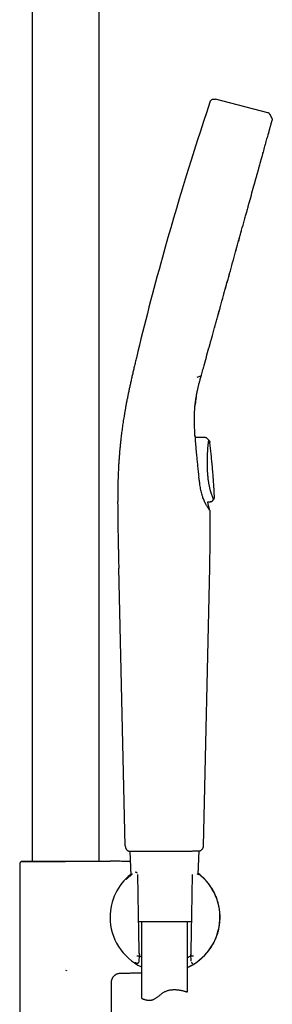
# Model space of a CAD drawing. Header units: millimetres. Extents: x 8 to 1764, y 12 to 2805.
# Tile 25 of 26: x 1224 to 1306, y 2160 to 2482. Entities that reach past the tile are written whole.
import ezdxf

# ---------------------------------------------------------------- set-up
doc = ezdxf.new("R2010")
doc.units = ezdxf.units.MM

msp = doc.modelspace()

# ---------------------------------------------------------------- linework, layer by layer
at = {"color": 7, "linetype": 'Continuous', "lineweight": 30}
for p, q in [((1227.69, 2623.58), (1227.69, 2207.01)), ((1249.59, 2207.01), (1249.59, 2623.58)), ((1304.81, 2451.97), (1287.62, 2456.42)), ((1306.16, 2450), (1305.5, 2451.4)), ((1304.96, 2445.17), (1304.92, 2445.04)), ((1294.27, 2406.61), (1294.27, 2406.64)), ((1281.65, 2365.41), (1282.83, 2365.86)), ((1280.97, 2355.97), (1280.99, 2356.16)), ((1280.93, 2346.36), (1280.93, 2346.36)), ((1280.94, 2346.31), (1280.93, 2346.32)), ((1280.93, 2346.31), (1280.93, 2346.32)), ((1281.07, 2345.66), (1280.94, 2346.31)), ((1284.31, 2345.65), (1281.07, 2345.66)), ((1284.3, 2345.64), (1281.07, 2345.65)), ((1284.3, 2345.61), (1284.31, 2345.63)), ((1284.88, 2345.4), (1284.8, 2345.47)), ((1284.88, 2345.41), (1285.45, 2344.82)), ((1284.88, 2345.4), (1284.88, 2345.41)), ((1285.78, 2344.13), (1285.78, 2344.1)), ((1285.07, 2324.66), (1286.06, 2324.68)), ((1285.07, 2324.65), (1285.95, 2324.66)), ((1286.07, 2324.66), (1285.95, 2324.66)), ((1286.69, 2324.97), (1286.67, 2325.01)), ((1286.67, 2324.99), (1286.68, 2324.98)), ((1286.69, 2324.97), (1287.05, 2325.42)), ((1258.1, 2212.03), (1256.01, 2302.96)), ((1285.65, 2302.97), (1283.64, 2212.03)), ((1259.6, 2210.24), (1259.94, 2202.33)), ((1281.97, 2202.62), (1282.3, 2210.33)), ((1282.3, 2210.33), (1282.62, 2210.33)), ((1282.62, 2210.33), (1282.62, 2210.33)), ((1223.64, 2205.99), (1223.64, 2111.35)), ((1224.27, 2207.01), (1224.05, 2206.79)), ((1224.27, 2207.01), (1240.3, 2207.01)), ((1238.64, 2206.79), (1238.65, 2206.83)), ((1240.3, 2207.01), (1240.31, 2207.01)), ((1262.28, 2200.84), (1262.25, 2202.66)), ((1280.03, 2202.66), (1280, 2200.84)), ((1280.04, 2202.66), (1280.04, 2202.66)), ((1279.76, 2187.13), (1262.52, 2187.13)), ((1263.45, 2187.13), (1263.45, 2162.15)), ((1278.45, 2164.18), (1278.45, 2187.13)), ((1262.59, 2175.94), (1262.59, 2175.94)), ((1262.59, 2175.94), (1262.76, 2175.94)), ((1262.72, 2176.89), (1262.75, 2176.1)), ((1262.73, 2176.69), (1262.76, 2176.09)), ((1262.73, 2174.28), (1262.76, 2175.99)), ((1262.75, 2176.1), (1262.74, 2176.11)), ((1279.51, 2176.46), (1279.55, 2174.28)), ((1279.56, 2176.71), (1279.52, 2176.09)), ((1279.52, 2175.94), (1279.69, 2175.94)), ((1279.53, 2176.1), (1279.55, 2176.11)), ((1279.57, 2176.89), (1279.54, 2176.1)), ((1279.69, 2175.94), (1279.69, 2175.94)), ((1238.64, 2171.29), (1238.94, 2171.23)), ((1238.97, 2171.27), (1238.94, 2171.23)), ((1253.64, 2111.35), (1253.64, 2167.33))]:
    msp.add_line(p, q, dxfattribs=at)
at = {"color": 7, "linetype": 'Continuous', "lineweight": 30, "flags": 128}
for points in [[(1286.69, 2324.98), (1286.86, 2325.2), (1287.04, 2325.43)], [(1262.76, 2176.09), (1262.76, 2176.1), (1262.75, 2176.1)], [(1279.53, 2176.1), (1279.53, 2176.09), (1279.52, 2176.09)]]:
    msp.add_lwpolyline(points, dxfattribs=at)
at = {"color": 7, "linetype": 'Continuous', "lineweight": 30}
for centre, radius, start, end in [((2232.98, 2137.8), 999, 161.46032, 164.5), ((2232.98, 2137.8), 999, 164.5, 166.45343), ((1260.09, 2212.08), 2, 181.3108, 246.4303), ((1271.14, 2188.63), 17.96, 128.6437, 180), ((1271.14, 2188.63), 17.96, 294.0001, 52.8733), ((1271.14, 2188.63), 17.96, 180, 244.6378)]:
    msp.add_arc(centre, radius, start, end, dxfattribs=at)
msp.add_ellipse((1280.83, 2251.87), major_axis=(1.31, 75.92), ratio=0.001218, start_param=3.079851, end_param=3.141615, dxfattribs=at)
for points, knots in [([(1285.82, 2455.44), (1285.85, 2455.53), (1285.91, 2455.71), (1286.05, 2455.96), (1286.24, 2456.18), (1286.49, 2456.35), (1286.77, 2456.46), (1287.06, 2456.51), (1287.35, 2456.49), (1287.53, 2456.44), (1287.62, 2456.42)], [0, 0, 0, 0, 0.1195525, 0.2417495, 0.3692287, 0.5000148, 0.6308015, 0.7582609, 0.8804492, 1, 1, 1, 1]), ([(1305.5, 2451.4), (1305.49, 2451.43), (1305.45, 2451.49), (1305.39, 2451.58), (1305.31, 2451.67), (1305.22, 2451.76), (1305.11, 2451.84), (1305, 2451.91), (1304.9, 2451.95), (1304.84, 2451.97), (1304.81, 2451.97)], [0, 0, 0, 0, 0.103795, 0.221878, 0.353417, 0.498261, 0.647317, 0.783957, 0.899484, 1, 1, 1, 1]), ([(1306.16, 2450), (1306.18, 2449.97), (1306.21, 2449.9), (1306.21, 2449.77), (1306.21, 2449.67), (1306.2, 2449.62), (1306.19, 2449.61)], [0, 0, 0, 0, 0.248836, 0.581671, 0.914365, 1, 1, 1, 1]), ([(1305.32, 2446.45), (1305.36, 2446.61), (1305.45, 2446.92), (1305.55, 2447.29), (1305.61, 2447.49), (1305.63, 2447.56)], [0, 0, 0, 0, 0.396877, 0.772686, 1, 1, 1, 1]), ([(1305.63, 2447.56), (1305.64, 2447.61), (1305.69, 2447.79), (1305.77, 2448.06), (1305.83, 2448.3), (1305.87, 2448.42), (1305.87, 2448.45)], [0, 0, 0, 0, 0.14743, 0.517141, 0.884, 1, 1, 1, 1]), ([(1305.87, 2448.45), (1305.89, 2448.51), (1305.93, 2448.67), (1305.99, 2448.87), (1306.03, 2449.01), (1306.05, 2449.08), (1306.05, 2449.09)], [0, 0, 0, 0, 0.249049, 0.607761, 0.936682, 1, 1, 1, 1]), ([(1306.05, 2449.09), (1306.06, 2449.13), (1306.09, 2449.23), (1306.12, 2449.34), (1306.15, 2449.45), (1306.16, 2449.5), (1306.17, 2449.52)], [0, 0, 0, 0, 0.216144, 0.480294, 0.741005, 1, 1, 1, 1]), ([(1303.95, 2441.53), (1303.96, 2441.55), (1304.15, 2442.26), (1304.47, 2443.42), (1304.8, 2444.58), (1304.93, 2445.05), (1304.93, 2445.07)], [0, 0, 0, 0, 0.015427, 0.499737, 0.98403, 1, 1, 1, 1]), ([(1304.95, 2445.12), (1304.96, 2445.15), (1305.03, 2445.41), (1305.15, 2445.83), (1305.26, 2446.24), (1305.31, 2446.43), (1305.32, 2446.45)], [0, 0, 0, 0, 0.0704998, 0.5128959, 0.9564984, 1, 1, 1, 1]), ([(1303.41, 2439.58), (1303.42, 2439.61), (1303.52, 2439.96), (1303.69, 2440.59), (1303.87, 2441.22), (1303.96, 2441.54), (1303.97, 2441.58)], [0, 0, 0, 0, 0.0431635, 0.4867187, 0.9386122, 1, 1, 1, 1]), ([(1302.07, 2434.76), (1302.08, 2434.8), (1302.34, 2435.71), (1302.58, 2436.6), (1302.8, 2437.39), (1302.81, 2437.42)], [0, 0, 0, 0, 0.040847, 0.95652, 1, 1, 1, 1]), ([(1302.83, 2437.46), (1302.85, 2437.56), (1302.97, 2437.99), (1303.17, 2438.7), (1303.34, 2439.3), (1303.41, 2439.58)], [0, 0, 0, 0, 0.126467, 0.585526, 1, 1, 1, 1]), ([(1301.4, 2432.32), (1301.5, 2432.68), (1301.71, 2433.43), (1301.94, 2434.26), (1302.06, 2434.71), (1302.09, 2434.8)], [0, 0, 0, 0, 0.425802, 0.891859, 1, 1, 1, 1]), ([(1300.64, 2429.6), (1300.66, 2429.66), (1300.79, 2430.14), (1301.04, 2431.01), (1301.27, 2431.85), (1301.39, 2432.28), (1301.4, 2432.32)], [0, 0, 0, 0, 0.065335, 0.509095, 0.960943, 1, 1, 1, 1]), ([(1298.91, 2423.35), (1298.92, 2423.39), (1299.22, 2424.49), (1299.79, 2426.53), (1300.36, 2428.57), (1300.62, 2429.53), (1300.63, 2429.56)], [0, 0, 0, 0, 0.014359, 0.4992861, 0.984251, 1, 1, 1, 1]), ([(1298.05, 2420.23), (1298.06, 2420.28), (1298.21, 2420.81), (1298.48, 2421.8), (1298.76, 2422.81), (1298.9, 2423.32), (1298.92, 2423.38)], [0, 0, 0, 0, 0.044528, 0.494666, 0.94479, 1, 1, 1, 1]), ([(1297.18, 2417.1), (1297.22, 2417.23), (1297.39, 2417.85), (1297.68, 2418.89), (1297.93, 2419.8), (1298.05, 2420.23)], [0, 0, 0, 0, 0.120134, 0.57901, 1, 1, 1, 1]), ([(1288.31, 2385.12), (1288.63, 2386.28), (1289.27, 2388.6), (1290.25, 2392.15), (1291.25, 2395.74), (1292.25, 2399.34), (1293.25, 2402.94), (1294.24, 2406.52), (1295.22, 2410.06), (1296.18, 2413.53), (1296.83, 2415.88), (1297.16, 2417.03), (1297.17, 2417.08)], [0, 0, 0, 0, 0.109862, 0.220485, 0.331109, 0.441738, 0.55237, 0.662998, 0.773625, 0.884256, 0.99489, 1, 1, 1, 1]), ([(1295.23, 2410.08), (1295.37, 2410.56), (1295.64, 2411.56), (1295.95, 2412.66), (1296.12, 2413.28), (1296.15, 2413.39)], [0, 0, 0, 0, 0.43477, 0.89844, 1, 1, 1, 1]), ([(1294.28, 2406.64), (1294.3, 2406.71), (1294.47, 2407.31), (1294.77, 2408.43), (1295.07, 2409.5), (1295.22, 2410.05), (1295.23, 2410.08)], [0, 0, 0, 0, 0.065632, 0.518703, 0.971772, 1, 1, 1, 1]), ([(1291.24, 2395.7), (1291.26, 2395.76), (1291.43, 2396.35), (1291.74, 2397.47), (1292.05, 2398.59), (1292.21, 2399.18), (1292.23, 2399.24)], [0, 0, 0, 0, 0.053646, 0.50222, 0.950863, 1, 1, 1, 1]), ([(1290.31, 2392.31), (1290.34, 2392.45), (1290.53, 2393.11), (1290.84, 2394.24), (1291.11, 2395.23), (1291.24, 2395.7)], [0, 0, 0, 0, 0.120248, 0.588146, 1, 1, 1, 1]), ([(1288.3, 2385.1), (1288.44, 2385.58), (1288.71, 2386.57), (1289.02, 2387.68), (1289.2, 2388.31), (1289.23, 2388.43)], [0, 0, 0, 0, 0.4363, 0.891932, 1, 1, 1, 1]), ([(1287.38, 2381.77), (1287.4, 2381.85), (1287.56, 2382.42), (1287.87, 2383.52), (1288.15, 2384.55), (1288.3, 2385.08), (1288.3, 2385.1)], [0, 0, 0, 0, 0.074715, 0.527653, 0.98152, 1, 1, 1, 1]), ([(1286.37, 2378.14), (1286.39, 2378.2), (1286.7, 2379.34), (1287.04, 2380.56), (1287.37, 2381.74), (1287.38, 2381.78)], [0, 0, 0, 0, 0.049949, 0.968308, 1, 1, 1, 1]), ([(1285.54, 2375.14), (1285.56, 2375.19), (1285.68, 2375.63), (1285.9, 2376.44), (1286.16, 2377.38), (1286.32, 2377.94), (1286.37, 2378.12)], [0, 0, 0, 0, 0.059654, 0.443771, 0.825811, 1, 1, 1, 1]), ([(1283.82, 2368.95), (1284.1, 2369.94), (1284.65, 2371.92), (1285.23, 2374.02), (1285.54, 2375.13), (1285.54, 2375.16)], [0, 0, 0, 0, 0.493082, 0.986172, 1, 1, 1, 1]), ([(1261.78, 2371.8), (1261.66, 2371.3), (1261.42, 2370.31), (1261.08, 2368.84), (1260.74, 2367.4), (1260.42, 2366), (1260.11, 2364.63), (1259.81, 2363.3), (1259.53, 2362.01), (1259.27, 2360.75), (1259.02, 2359.51), (1258.77, 2358.3), (1258.55, 2357.11), (1258.33, 2355.96), (1258.13, 2354.83), (1257.94, 2353.74), (1257.76, 2352.68), (1257.59, 2351.66), (1257.44, 2350.66), (1257.29, 2349.69), (1257.16, 2348.74), (1257.03, 2347.8), (1256.91, 2346.86), (1256.8, 2345.93), (1256.68, 2344.9), (1256.55, 2343.76), (1256.43, 2342.52), (1256.31, 2341.29), (1256.21, 2339.99), (1256.1, 2338.62), (1256.01, 2337.18), (1255.94, 2335.94), (1255.89, 2334.91), (1255.85, 2334.05), (1255.82, 2333.17), (1255.78, 2332.23), (1255.75, 2331.24), (1255.73, 2330.19), (1255.7, 2329.1), (1255.69, 2327.95), (1255.67, 2326.75), (1255.67, 2325.49), (1255.66, 2324.24), (1255.67, 2323), (1255.67, 2321.77), (1255.68, 2320.49), (1255.7, 2319.18), (1255.71, 2317.81), (1255.74, 2316.4), (1255.76, 2314.94), (1255.79, 2313.42), (1255.82, 2311.82), (1255.86, 2310.14), (1255.9, 2308.42), (1255.94, 2306.64), (1255.98, 2304.82), (1256.01, 2303.59), (1256.02, 2302.96)], [0, 0, 0, 0, 0.022318, 0.044136, 0.065437, 0.086211, 0.106454, 0.125823, 0.144692, 0.163074, 0.180984, 0.198792, 0.216147, 0.233069, 0.249579, 0.265694, 0.281432, 0.296808, 0.311835, 0.326526, 0.340957, 0.355176, 0.369193, 0.383016, 0.396655, 0.415127, 0.433299, 0.451195, 0.468843, 0.489888, 0.510642, 0.53114, 0.543111, 0.555161, 0.567822, 0.581143, 0.595426, 0.610413, 0.626116, 0.642545, 0.659714, 0.677636, 0.696327, 0.713323, 0.730931, 0.74916, 0.768021, 0.787525, 0.80768, 0.828494, 0.849972, 0.873189, 0.897137, 0.92181, 0.947195, 0.973269, 1, 1, 1, 1]), ([(1281.13, 2357.41), (1281.14, 2357.49), (1281.17, 2357.74), (1281.23, 2358.14), (1281.28, 2358.54), (1281.33, 2358.84), (1281.37, 2359.05), (1281.4, 2359.26), (1281.44, 2359.45), (1281.47, 2359.63), (1281.5, 2359.8), (1281.53, 2359.94), (1281.55, 2360.05), (1281.56, 2360.11), (1281.57, 2360.15), (1281.57, 2360.18), (1281.58, 2360.23), (1281.59, 2360.3), (1281.61, 2360.38), (1281.63, 2360.5), (1281.66, 2360.65), (1281.7, 2360.84), (1281.75, 2361.05), (1281.8, 2361.3), (1281.87, 2361.59), (1281.94, 2361.92), (1282.03, 2362.31), (1282.13, 2362.73), (1282.25, 2363.19), (1282.38, 2363.69), (1282.52, 2364.23), (1282.68, 2364.8), (1282.85, 2365.42), (1282.96, 2365.84), (1283.03, 2366.06)], [0, 0, 0, 0, 0.028353, 0.0868941, 0.1417156, 0.1677297, 0.1928116, 0.2169607, 0.2397041, 0.2597326, 0.2808431, 0.2975923, 0.30998, 0.3180061, 0.3209339, 0.3237971, 0.3290733, 0.3367739, 0.3468991, 0.3594488, 0.377709, 0.3994607, 0.424704, 0.4534391, 0.4856661, 0.5259062, 0.5705273, 0.6195293, 0.6729114, 0.7306729, 0.7916654, 0.8568823, 0.9263256, 1, 1, 1, 1]), ([(1282.83, 2365.86), (1282.85, 2365.87), (1282.91, 2365.9), (1282.97, 2365.96), (1283.02, 2366.02), (1283.02, 2366.06), (1283.02, 2366.06)], [0, 0, 0, 0, 0.249262, 0.582759, 0.916267, 1, 1, 1, 1]), ([(1283.03, 2366.06), (1283.11, 2366.37), (1283.28, 2366.97), (1283.54, 2367.91), (1283.72, 2368.55), (1283.8, 2368.87)], [0, 0, 0, 0, 0.3303568, 0.6634414, 1, 1, 1, 1]), ([(1280.93, 2346.36), (1280.87, 2347.54), (1280.75, 2349.9), (1280.77, 2353.28), (1280.96, 2356.24), (1281.22, 2358.06), (1281.33, 2358.83)], [0, 0, 0, 0, 0.268488, 0.536976, 0.80546, 1, 1, 1, 1]), ([(1280.99, 2356.16), (1281.01, 2356.35), (1281.05, 2356.79), (1281.1, 2357.26), (1281.14, 2357.54), (1281.15, 2357.55)], [0, 0, 0, 0, 0.401455, 0.962748, 1, 1, 1, 1]), ([(1281.33, 2358.82), (1281.2, 2358.07), (1281.08, 2357.29), (1281.02, 2356.49), (1281.02, 2356.47)], [0, 0, 0, 0, 0.9802647, 1, 1, 1, 1]), ([(1280.93, 2346.36), (1280.97, 2345.69), (1281.05, 2344.35), (1281.21, 2342.25), (1281.39, 2340.25), (1281.58, 2338.37), (1281.76, 2336.61), (1281.97, 2334.77), (1282.12, 2333.51), (1282.2, 2332.87)], [0, 0, 0, 0, 0.154782, 0.314106, 0.47805, 0.603706, 0.731669, 0.86335, 1, 1, 1, 1]), ([(1284.56, 2345.61), (1284.52, 2345.62), (1284.44, 2345.64), (1284.35, 2345.64), (1284.31, 2345.64)], [0, 0, 0, 0, 0.484873, 1, 1, 1, 1]), ([(1284.88, 2345.41), (1284.84, 2345.44), (1284.76, 2345.51), (1284.65, 2345.58), (1284.58, 2345.6), (1284.56, 2345.61)], [0, 0, 0, 0, 0.409052, 0.826362, 1, 1, 1, 1]), ([(1287.04, 2325.43), (1287.04, 2325.43), (1287.04, 2325.44), (1287.02, 2325.48), (1286.98, 2325.57), (1286.93, 2325.68), (1286.88, 2325.8), (1286.84, 2325.9), (1286.79, 2326.02), (1286.74, 2326.15), (1286.69, 2326.28), (1286.62, 2326.47), (1286.52, 2326.71), (1286.41, 2327.04), (1286.31, 2327.33), (1286.24, 2327.55), (1286.19, 2327.71), (1286.14, 2327.87), (1286.09, 2328.04), (1286.04, 2328.21), (1285.98, 2328.44), (1285.89, 2328.75), (1285.8, 2329.15), (1285.7, 2329.59), (1285.6, 2330.05), (1285.51, 2330.54), (1285.42, 2331.06), (1285.34, 2331.61), (1285.27, 2332.2), (1285.2, 2332.82), (1285.15, 2333.39), (1285.11, 2333.9), (1285.08, 2334.33), (1285.07, 2334.63), (1285.06, 2334.8), (1285.05, 2334.85), (1285.05, 2334.9), (1285.05, 2334.96), (1285.05, 2335.01), (1285.04, 2335.11), (1285.04, 2335.27), (1285.03, 2335.5), (1285.02, 2335.76), (1285.01, 2336.07), (1285, 2336.4), (1285, 2336.77), (1285, 2337.18), (1284.99, 2337.61), (1285, 2338.04), (1285, 2338.46), (1285.01, 2338.86), (1285.02, 2339.28), (1285.03, 2339.72), (1285.05, 2340.16), (1285.07, 2340.6), (1285.1, 2341.04), (1285.12, 2341.48), (1285.15, 2341.91), (1285.18, 2342.31), (1285.21, 2342.69), (1285.24, 2343.03), (1285.27, 2343.33), (1285.3, 2343.59), (1285.32, 2343.84), (1285.35, 2344.05), (1285.38, 2344.25), (1285.4, 2344.4), (1285.41, 2344.53), (1285.43, 2344.64), (1285.44, 2344.71), (1285.45, 2344.77), (1285.45, 2344.8), (1285.45, 2344.81), (1285.46, 2344.81), (1285.46, 2344.82)], [0, 0, 0, 0, 0.00103, 0.019978, 0.039902, 0.060812, 0.07216, 0.083781, 0.095673, 0.108278, 0.11933, 0.129803, 0.150745, 0.171689, 0.192635, 0.200865, 0.209094, 0.217526, 0.226176, 0.234512, 0.242, 0.259315, 0.277106, 0.295359, 0.314066, 0.333231, 0.352868, 0.372987, 0.394123, 0.415743, 0.437853, 0.452714, 0.467787, 0.481228, 0.483, 0.484776, 0.486554, 0.488432, 0.490556, 0.491905, 0.498311, 0.505996, 0.514941, 0.525131, 0.536561, 0.548997, 0.562645, 0.577525, 0.593648, 0.607423, 0.621969, 0.637287, 0.653393, 0.670453, 0.688074, 0.706357, 0.725119, 0.744187, 0.764466, 0.783938, 0.802646, 0.820617, 0.837867, 0.854397, 0.872938, 0.890422, 0.90679, 0.922023, 0.93875, 0.953977, 0.967724, 0.97999, 0.990759, 1, 1, 1, 1]), ([(1285.46, 2344.82), (1285.5, 2344.76), (1285.6, 2344.65), (1285.69, 2344.47), (1285.76, 2344.29), (1285.78, 2344.18), (1285.78, 2344.13)], [0, 0, 0, 0, 0.278372, 0.560427, 0.781649, 1, 1, 1, 1]), ([(1287.31, 2326.22), (1287.27, 2326.91), (1287.21, 2328.33), (1287.08, 2330.46), (1286.93, 2332.58), (1286.77, 2334.66), (1286.59, 2336.67), (1286.4, 2338.63), (1286.2, 2340.54), (1285.99, 2342.36), (1285.85, 2343.55), (1285.78, 2344.13)], [0, 0, 0, 0, 0.116479, 0.23716, 0.355403, 0.471194, 0.584515, 0.693387, 0.799834, 0.903832, 1, 1, 1, 1]), ([(1282.57, 2330.16), (1282.51, 2330.61), (1282.37, 2331.5), (1282.26, 2332.41), (1282.2, 2332.86)], [0, 0, 0, 0, 0.499966, 1, 1, 1, 1]), ([(1283.27, 2326.9), (1283.2, 2327.16), (1283.06, 2327.68), (1282.88, 2328.48), (1282.71, 2329.31), (1282.62, 2329.88), (1282.57, 2330.16)], [0, 0, 0, 0, 0.248683, 0.497861, 0.748079, 1, 1, 1, 1]), ([(1283.55, 2325.99), (1283.5, 2326.14), (1283.4, 2326.43), (1283.31, 2326.74), (1283.27, 2326.9)], [0, 0, 0, 0, 0.4997, 1, 1, 1, 1]), ([(1285.08, 2322.88), (1285.03, 2322.97), (1284.91, 2323.15), (1284.73, 2323.47), (1284.53, 2323.82), (1284.31, 2324.23), (1284.07, 2324.74), (1283.8, 2325.34), (1283.63, 2325.77), (1283.55, 2325.99)], [0, 0, 0, 0, 0.123096, 0.250704, 0.375757, 0.499963, 0.668133, 0.834584, 1, 1, 1, 1]), ([(1285.75, 2321.88), (1285.74, 2321.92), (1285.71, 2322.04), (1285.66, 2322.23), (1285.61, 2322.46), (1285.55, 2322.69), (1285.48, 2322.95), (1285.42, 2323.22), (1285.34, 2323.54), (1285.25, 2323.91), (1285.16, 2324.3), (1285.1, 2324.55), (1285.07, 2324.66)], [0, 0, 0, 0, 0.04495, 0.128317, 0.20785, 0.293044, 0.383898, 0.48041, 0.582578, 0.732045, 0.883834, 1, 1, 1, 1]), ([(1286.07, 2324.67), (1286.13, 2324.68), (1286.25, 2324.69), (1286.41, 2324.75), (1286.57, 2324.84), (1286.65, 2324.93), (1286.68, 2324.97)], [0, 0, 0, 0, 0.246898, 0.499995, 0.753096, 1, 1, 1, 1]), ([(1286.07, 2324.66), (1286.13, 2324.67), (1286.25, 2324.68), (1286.42, 2324.74), (1286.57, 2324.84), (1286.65, 2324.92), (1286.69, 2324.97)], [0, 0, 0, 0, 0.246916, 0.500004, 0.75309, 1, 1, 1, 1]), ([(1287.04, 2325.43), (1287.08, 2325.49), (1287.17, 2325.61), (1287.25, 2325.81), (1287.3, 2326.02), (1287.3, 2326.16), (1287.3, 2326.23)], [0, 0, 0, 0, 0.2479958, 0.5000139, 0.7520249, 1, 1, 1, 1]), ([(1287.05, 2325.42), (1287.09, 2325.49), (1287.19, 2325.62), (1287.26, 2325.83), (1287.31, 2326.03), (1287.31, 2326.16), (1287.31, 2326.22)], [0, 0, 0, 0, 0.278003, 0.56049, 0.781973, 1, 1, 1, 1]), ([(1285.75, 2321.88), (1285.75, 2321.88), (1285.74, 2321.89), (1285.69, 2321.96), (1285.61, 2322.08), (1285.51, 2322.22), (1285.39, 2322.4), (1285.25, 2322.61), (1285.14, 2322.79), (1285.08, 2322.88)], [0, 0, 0, 0, 0.149931, 0.304438, 0.464877, 0.590059, 0.720332, 0.856645, 1, 1, 1, 1]), ([(1285.75, 2321.88), (1285.78, 2320.86), (1285.82, 2318.82), (1285.84, 2315.73), (1285.82, 2312.59), (1285.78, 2309.4), (1285.72, 2306.19), (1285.68, 2304.05), (1285.65, 2302.97)], [0, 0, 0, 0, 0.160564, 0.324225, 0.490565, 0.659069, 0.829122, 1, 1, 1, 1]), ([(1283.64, 2212.03), (1283.64, 2211.95), (1283.63, 2211.79), (1283.58, 2211.55), (1283.5, 2211.31), (1283.38, 2211.07), (1283.23, 2210.85), (1283.06, 2210.65), (1282.85, 2210.47), (1282.7, 2210.38), (1282.62, 2210.33)], [0, 0, 0, 0, 0.114167, 0.233114, 0.35619, 0.482569, 0.611267, 0.741182, 0.871149, 1, 1, 1, 1]), ([(1259.3, 2210.24), (1259.31, 2210.24), (1259.32, 2210.24), (1259.45, 2210.24), (1259.65, 2210.24), (1259.92, 2210.24), (1260.24, 2210.25), (1260.62, 2210.25), (1261.04, 2210.25), (1261.51, 2210.25), (1262.01, 2210.25), (1262.54, 2210.25), (1263.09, 2210.25), (1263.7, 2210.25), (1264.36, 2210.26), (1265.07, 2210.26), (1265.79, 2210.26), (1266.5, 2210.26), (1267.26, 2210.27), (1268.05, 2210.27), (1268.88, 2210.27), (1269.67, 2210.28), (1270.19, 2210.28), (1270.44, 2210.28)], [0, 0, 0, 0, 0.049873, 0.104627, 0.158137, 0.210412, 0.26145, 0.311246, 0.359796, 0.407103, 0.453176, 0.498036, 0.54169, 0.584145, 0.633522, 0.681193, 0.72715, 0.77138, 0.81387, 0.864516, 0.912419, 0.957578, 1, 1, 1, 1]), ([(1270.44, 2210.28), (1270.53, 2210.28), (1270.7, 2210.28), (1270.96, 2210.28), (1271.22, 2210.28), (1271.4, 2210.28), (1271.49, 2210.29)], [0, 0, 0, 0, 0.259075, 0.499306, 0.73985, 1, 1, 1, 1]), ([(1271.49, 2210.29), (1271.82, 2210.29), (1272.49, 2210.29), (1273.49, 2210.3), (1274.49, 2210.3), (1275.4, 2210.3), (1276.23, 2210.31), (1276.98, 2210.31), (1277.71, 2210.31), (1278.41, 2210.32), (1279.07, 2210.32), (1279.69, 2210.32), (1280.26, 2210.32), (1280.78, 2210.33), (1281.25, 2210.33), (1281.63, 2210.33), (1281.94, 2210.33), (1282.18, 2210.33), (1282.38, 2210.33), (1282.52, 2210.33), (1282.61, 2210.33), (1282.62, 2210.33), (1282.62, 2210.33)], [0, 0, 0, 0, 0.056231, 0.113301, 0.171234, 0.230028, 0.277677, 0.325853, 0.374543, 0.42374, 0.47345, 0.523685, 0.574424, 0.625688, 0.677497, 0.729859, 0.773919, 0.81836, 0.863181, 0.908386, 0.953986, 1, 1, 1, 1]), ([(1224.05, 2206.79), (1224.02, 2206.77), (1223.96, 2206.72), (1223.87, 2206.63), (1223.8, 2206.53), (1223.74, 2206.42), (1223.7, 2206.32), (1223.65, 2206.17), (1223.65, 2206.06), (1223.64, 2205.99)], [0, 0, 0, 0, 0.130299, 0.26091, 0.390854, 0.51918, 0.645006, 0.767554, 1, 1, 1, 1]), ([(1238.64, 2206.79), (1238.47, 2206.79), (1238.14, 2206.78), (1237.64, 2206.78), (1237.14, 2206.78), (1236.64, 2206.78), (1236.15, 2206.78), (1235.65, 2206.78), (1235.16, 2206.78), (1234.68, 2206.78), (1234.19, 2206.79), (1233.71, 2206.79), (1233.23, 2206.79), (1232.73, 2206.79), (1232.21, 2206.79), (1231.67, 2206.79), (1231.14, 2206.78), (1230.62, 2206.78), (1230.11, 2206.79), (1229.61, 2206.79), (1229.13, 2206.79), (1228.67, 2206.79), (1228.23, 2206.79), (1227.82, 2206.79), (1227.42, 2206.79), (1227.05, 2206.79), (1226.69, 2206.79), (1226.36, 2206.79), (1226.05, 2206.79), (1225.75, 2206.79), (1225.48, 2206.79), (1225.23, 2206.79), (1224.99, 2206.79), (1224.79, 2206.79), (1224.61, 2206.79), (1224.46, 2206.79), (1224.32, 2206.79), (1224.22, 2206.79), (1224.14, 2206.79), (1224.08, 2206.79), (1224.05, 2206.79), (1224.05, 2206.79), (1224.05, 2206.79)], [0, 0, 0, 0, 0.021812, 0.043647, 0.06556, 0.087499, 0.109325, 0.13115, 0.153087, 0.175023, 0.197287, 0.219551, 0.241918, 0.264286, 0.290686, 0.317086, 0.343673, 0.37026, 0.39745, 0.424639, 0.452035, 0.479432, 0.505543, 0.531696, 0.557976, 0.584302, 0.610296, 0.636291, 0.662466, 0.688642, 0.715375, 0.742108, 0.769029, 0.795949, 0.822221, 0.848493, 0.874945, 0.901397, 0.928418, 0.95544, 0.982659, 1, 1, 1, 1]), ([(1240.31, 2207.01), (1240.58, 2207.01), (1241.05, 2207.01), (1241.72, 2207.01), (1242.32, 2207.01), (1242.81, 2207.01), (1243.21, 2207.01), (1243.4, 2207.01), (1243.5, 2207.01)], [0, 0, 0, 0, 0.250879, 0.437484, 0.624144, 0.811473, 0.905748, 1, 1, 1, 1]), ([(1243.5, 2207.01), (1243.76, 2207.01), (1244.28, 2207.01), (1245.03, 2207.01), (1245.76, 2207.01), (1246.45, 2207.01), (1247.12, 2207.01), (1247.76, 2207.01), (1248.38, 2207.01), (1248.97, 2207.01), (1249.52, 2207.01), (1250.04, 2207.01), (1250.52, 2207.01), (1250.97, 2207.01), (1251.38, 2207.01), (1251.75, 2207.01), (1252.08, 2207.01), (1252.36, 2207.01), (1252.61, 2207.01), (1252.82, 2207.01), (1252.98, 2207.01), (1253.1, 2207.01), (1253.18, 2207.01), (1253.21, 2207.01), (1253.2, 2207.01), (1253.2, 2207.01)], [0, 0, 0, 0, 0.046535, 0.09307, 0.138157, 0.183279, 0.228366, 0.273452, 0.318574, 0.36366, 0.408623, 0.453621, 0.498584, 0.543296, 0.588044, 0.632758, 0.677465, 0.722206, 0.766914, 0.811621, 0.856362, 0.901069, 0.945389, 0.989743, 1, 1, 1, 1]), ([(1253.45, 2206.98), (1253.41, 2206.98), (1253.32, 2206.98), (1253.24, 2207), (1253.2, 2207.01)], [0, 0, 0, 0, 0.495809, 1, 1, 1, 1]), ([(1259.74, 2206.89), (1259.23, 2206.89), (1258.16, 2206.91), (1256.51, 2206.94), (1254.92, 2206.96), (1253.89, 2206.97), (1253.45, 2206.98)], [0, 0, 0, 0, 0.24178, 0.51222, 0.789634, 1, 1, 1, 1]), ([(1260.53, 2202.79), (1260.5, 2202.76), (1260.35, 2202.66), (1260.12, 2202.47), (1259.83, 2202.24), (1259.57, 2202.03), (1259.35, 2201.84), (1259.15, 2201.67), (1258.99, 2201.52), (1258.85, 2201.39), (1258.73, 2201.28), (1258.63, 2201.18), (1258.56, 2201.11), (1258.5, 2201.05), (1258.46, 2201.01), (1258.43, 2200.98), (1258.42, 2200.97), (1258.42, 2200.97), (1258.42, 2200.97)], [0, 0, 0, 0, 0.024691, 0.117131, 0.205605, 0.29031, 0.371417, 0.449064, 0.523071, 0.593279, 0.659757, 0.722573, 0.781792, 0.837473, 0.88966, 0.937392, 0.973477, 1, 1, 1, 1]), ([(1262.07, 2203.11), (1262.07, 2203.11), (1262.04, 2203.15), (1261.97, 2203.2), (1261.89, 2203.26), (1261.78, 2203.3), (1261.69, 2203.33), (1261.61, 2203.34), (1261.57, 2203.34), (1261.55, 2203.34), (1261.54, 2203.34)], [0, 0, 0, 0, 0.0231231, 0.2280615, 0.3927071, 0.5439191, 0.8053048, 0.8625033, 0.9224337, 1, 1, 1, 1]), ([(1278.45, 2172.19), (1278.5, 2172.21), (1278.78, 2172.33), (1279.27, 2172.58), (1279.92, 2172.91), (1280.52, 2173.27), (1281.1, 2173.63), (1281.64, 2174), (1282.14, 2174.38), (1282.61, 2174.75), (1283.05, 2175.13), (1283.5, 2175.55), (1283.96, 2175.99), (1284.41, 2176.47), (1284.82, 2176.94), (1285.2, 2177.39), (1285.53, 2177.83), (1285.84, 2178.24), (1286.16, 2178.71), (1286.5, 2179.25), (1286.87, 2179.87), (1287.22, 2180.52), (1287.54, 2181.2), (1287.85, 2181.92), (1288.13, 2182.66), (1288.38, 2183.44), (1288.6, 2184.24), (1288.79, 2185.07), (1288.93, 2185.87), (1289.03, 2186.65), (1289.1, 2187.4), (1289.14, 2188.15), (1289.14, 2188.92), (1289.12, 2189.68), (1289.05, 2190.48), (1288.95, 2191.29), (1288.8, 2192.12), (1288.63, 2192.92), (1288.43, 2193.67), (1288.2, 2194.38), (1287.97, 2195.05), (1287.71, 2195.68), (1287.44, 2196.28), (1287.17, 2196.85), (1286.89, 2197.35), (1286.63, 2197.8), (1286.39, 2198.21), (1286.12, 2198.61), (1285.84, 2199.03), (1285.52, 2199.47), (1285.17, 2199.91), (1284.81, 2200.35), (1284.43, 2200.78), (1284.01, 2201.22), (1283.55, 2201.68), (1283.05, 2202.14), (1282.53, 2202.58), (1282.16, 2202.87), (1281.99, 2203)], [0, 0, 0, 0, 0.004466, 0.024582, 0.04402, 0.062808, 0.080975, 0.098542, 0.115223, 0.131335, 0.146879, 0.161853, 0.180447, 0.198078, 0.214741, 0.230437, 0.245162, 0.258918, 0.272035, 0.290774, 0.310021, 0.329774, 0.350031, 0.370792, 0.392053, 0.413814, 0.436068, 0.458808, 0.482025, 0.501724, 0.521725, 0.54201, 0.562559, 0.583177, 0.603286, 0.626669, 0.649213, 0.670892, 0.691684, 0.711575, 0.730612, 0.74886, 0.766378, 0.783216, 0.799415, 0.812451, 0.825082, 0.837566, 0.851035, 0.865642, 0.881411, 0.895876, 0.911244, 0.92754, 0.944781, 0.962987, 0.982182, 1, 1, 1, 1]), ([(1282.06, 2202.56), (1281.97, 2202.62), (1281.87, 2202.7), (1281.76, 2202.78), (1281.73, 2202.8)], [0, 0, 0, 0, 0.780146, 1, 1, 1, 1]), ([(1262.71, 2176.73), (1262.68, 2178.33), (1262.62, 2181.55), (1262.54, 2186.37), (1262.45, 2191.2), (1262.37, 2196.02), (1262.32, 2199.23), (1262.29, 2200.84)], [0, 0, 0, 0, 0.200018, 0.400009, 0.599992, 0.799983, 1, 1, 1, 1]), ([(1279.99, 2200.84), (1279.97, 2199.23), (1279.91, 2196.02), (1279.83, 2191.2), (1279.75, 2186.37), (1279.66, 2181.55), (1279.6, 2178.33), (1279.57, 2176.73)], [0, 0, 0, 0, 0.2000171, 0.4000084, 0.599991, 0.7999825, 1, 1, 1, 1]), ([(1262.72, 2176.89), (1262.72, 2176.9), (1262.72, 2176.93), (1262.71, 2177), (1262.71, 2177.12), (1262.7, 2177.26), (1262.7, 2177.41), (1262.7, 2177.55), (1262.69, 2177.68), (1262.69, 2177.8), (1262.69, 2177.93), (1262.69, 2178.08), (1262.68, 2178.29), (1262.68, 2178.53), (1262.67, 2178.79), (1262.67, 2179.06), (1262.66, 2179.28), (1262.66, 2179.41), (1262.66, 2179.44)], [0, 0, 0, 0, 0.007299, 0.054082, 0.109242, 0.175051, 0.246625, 0.310006, 0.36468, 0.409927, 0.451287, 0.503398, 0.581552, 0.671404, 0.765718, 0.864498, 0.967778, 1, 1, 1, 1]), ([(1262.59, 2175.94), (1262.59, 2175.94), (1262.58, 2175.94), (1262.55, 2175.94), (1262.49, 2175.94), (1262.43, 2175.93), (1262.34, 2175.93), (1262.24, 2175.93), (1262.14, 2175.93), (1262.02, 2175.93), (1261.94, 2175.93), (1261.89, 2175.93), (1261.88, 2175.93)], [0, 0, 0, 0, 0.107024, 0.217152, 0.324175, 0.434303, 0.541334, 0.651469, 0.758516, 0.868667, 0.973896, 1, 1, 1, 1]), ([(1262.76, 2175.94), (1262.76, 2175.95), (1262.76, 2175.96), (1262.76, 2176.01), (1262.76, 2176.06), (1262.76, 2176.09)], [0, 0, 0, 0, 0.277979, 0.558281, 1, 1, 1, 1]), ([(1263.45, 2175.58), (1263.42, 2175.59), (1263.17, 2175.73), (1262.96, 2175.87), (1262.77, 2176)], [0, 0, 0, 0, 0.115094, 1, 1, 1, 1]), ([(1279.52, 2176.01), (1279.52, 2176.01), (1279.33, 2175.88), (1278.98, 2175.66), (1278.6, 2175.45), (1278.45, 2175.36)], [0, 0, 0, 0, 0.007422, 0.60067, 1, 1, 1, 1]), ([(1279.6, 2178.11), (1279.6, 2178.09), (1279.6, 2178.03), (1279.6, 2177.93), (1279.59, 2177.8), (1279.59, 2177.68), (1279.59, 2177.55), (1279.58, 2177.41), (1279.58, 2177.26), (1279.57, 2177.12), (1279.57, 2177.01), (1279.57, 2176.94), (1279.57, 2176.9), (1279.57, 2176.89)], [0, 0, 0, 0, 0.0343389, 0.1343397, 0.2137131, 0.3005483, 0.4054762, 0.5271056, 0.6644399, 0.7853542, 0.887765, 0.9733753, 1, 1, 1, 1]), ([(1280.41, 2175.93), (1280.4, 2175.93), (1280.35, 2175.93), (1280.26, 2175.93), (1280.15, 2175.93), (1280.04, 2175.93), (1279.94, 2175.93), (1279.86, 2175.93), (1279.79, 2175.94), (1279.74, 2175.94), (1279.7, 2175.94), (1279.7, 2175.94), (1279.69, 2175.94)], [0, 0, 0, 0, 0.026104, 0.133167, 0.243335, 0.350398, 0.460566, 0.567621, 0.677782, 0.784821, 0.894965, 1, 1, 1, 1]), ([(1261.35, 2173.9), (1261.39, 2173.87), (1261.47, 2173.82), (1261.58, 2173.75), (1261.66, 2173.71), (1261.73, 2173.67), (1261.8, 2173.64), (1261.87, 2173.62), (1261.95, 2173.6), (1262.03, 2173.6), (1262.11, 2173.6), (1262.19, 2173.61), (1262.28, 2173.64), (1262.39, 2173.69), (1262.51, 2173.78), (1262.6, 2173.89), (1262.66, 2174), (1262.7, 2174.09), (1262.72, 2174.18), (1262.73, 2174.25), (1262.73, 2174.28)], [0, 0, 0, 0, 0.105544, 0.197883, 0.277873, 0.346268, 0.403845, 0.451721, 0.49235, 0.530295, 0.566871, 0.603077, 0.641456, 0.692111, 0.756253, 0.831754, 0.872683, 0.914841, 0.957516, 1, 1, 1, 1]), ([(1279.71, 2173.86), (1279.72, 2173.85), (1279.75, 2173.81), (1279.81, 2173.75), (1279.9, 2173.69), (1280, 2173.64), (1280.09, 2173.61), (1280.16, 2173.6), (1280.2, 2173.6), (1280.23, 2173.6), (1280.25, 2173.6), (1280.25, 2173.6)], [0, 0, 0, 0, 0.050113, 0.241058, 0.393916, 0.534521, 0.780912, 0.835187, 0.889911, 0.95102, 1, 1, 1, 1]), ([(1253.64, 2167.33), (1253.64, 2167.43), (1253.65, 2167.62), (1253.69, 2167.9), (1253.75, 2168.16), (1253.83, 2168.4), (1253.92, 2168.61), (1254.03, 2168.81), (1254.14, 2169), (1254.26, 2169.16), (1254.38, 2169.31), (1254.5, 2169.44), (1254.64, 2169.57), (1254.81, 2169.71), (1255, 2169.84), (1255.2, 2169.97), (1255.42, 2170.08), (1255.68, 2170.18), (1255.96, 2170.26), (1256.27, 2170.32), (1256.49, 2170.33), (1256.6, 2170.33)], [0, 0, 0, 0, 0.0621663, 0.1221458, 0.179365, 0.233319, 0.2835816, 0.3298082, 0.3795791, 0.4228329, 0.460515, 0.4982287, 0.5366848, 0.585686, 0.6355817, 0.6862017, 0.7383977, 0.7962612, 0.8596943, 0.92792, 1, 1, 1, 1]), ([(1256.6, 2170.33), (1256.96, 2170.34), (1257.84, 2170.35), (1259.23, 2170.37), (1260.75, 2170.4), (1262.15, 2170.43), (1263.05, 2170.44), (1263.45, 2170.45)], [0, 0, 0, 0, 0.158961, 0.385735, 0.607733, 0.825108, 1, 1, 1, 1]), ([(1263.45, 2162.15), (1263.45, 2162.14), (1263.46, 2162.14), (1263.53, 2162.1), (1263.62, 2162.06), (1263.71, 2162.01), (1263.85, 2161.95), (1264.04, 2161.87), (1264.29, 2161.77), (1264.59, 2161.66), (1264.9, 2161.58), (1265.21, 2161.51), (1265.5, 2161.47), (1265.82, 2161.45), (1266.13, 2161.45), (1266.43, 2161.48), (1266.7, 2161.52), (1266.98, 2161.59), (1267.26, 2161.69), (1267.54, 2161.82), (1267.82, 2161.96), (1268.09, 2162.13), (1268.41, 2162.34), (1268.78, 2162.61), (1269.19, 2162.93), (1269.57, 2163.23), (1269.92, 2163.5), (1270.25, 2163.74), (1270.59, 2163.97), (1270.94, 2164.18), (1271.32, 2164.37), (1271.72, 2164.54), (1272.13, 2164.68), (1272.55, 2164.78), (1272.96, 2164.86), (1273.37, 2164.91), (1273.78, 2164.94), (1274.22, 2164.95), (1274.69, 2164.93), (1275.18, 2164.89), (1275.64, 2164.83), (1276.08, 2164.76), (1276.49, 2164.68), (1276.86, 2164.6), (1277.2, 2164.52), (1277.52, 2164.44), (1277.79, 2164.37), (1278, 2164.31), (1278.16, 2164.27), (1278.27, 2164.23), (1278.36, 2164.21), (1278.43, 2164.19), (1278.45, 2164.18), (1278.45, 2164.18), (1278.45, 2164.18)], [0, 0, 0, 0, 0.024345, 0.048691, 0.065444, 0.082211, 0.098966, 0.123284, 0.147604, 0.172537, 0.197469, 0.21557, 0.233669, 0.252165, 0.270655, 0.284325, 0.297992, 0.312044, 0.326095, 0.339772, 0.353452, 0.367428, 0.381408, 0.403082, 0.424782, 0.446473, 0.463083, 0.479713, 0.496324, 0.512907, 0.530364, 0.54782, 0.565858, 0.583898, 0.601344, 0.618793, 0.636694, 0.654598, 0.677841, 0.701087, 0.724993, 0.748901, 0.772553, 0.796204, 0.820426, 0.844647, 0.87046, 0.896272, 0.914012, 0.931767, 0.949506, 0.974495, 0.999484, 1, 1, 1, 1])]:
    msp.add_open_spline(points, degree=3, knots=knots, dxfattribs=at)

doc.saveas('drawing.dxf')
